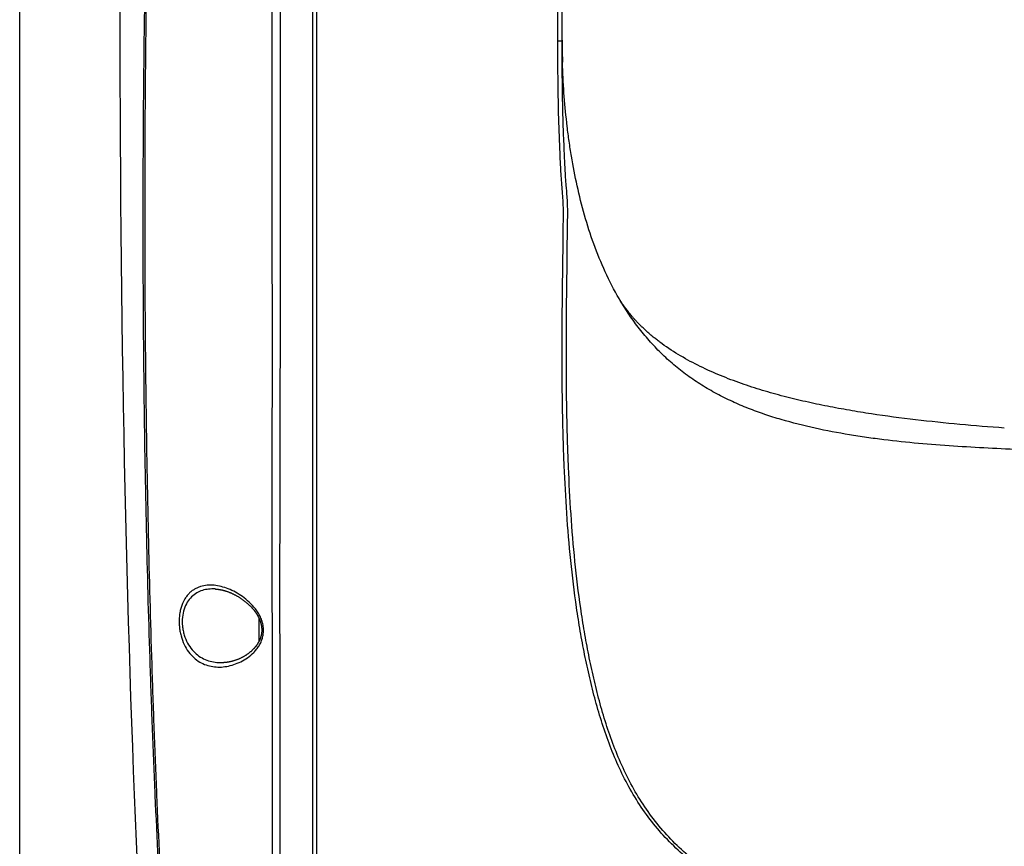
# Model space of a CAD drawing. Header units: millimetres. Extents: x 5828 to 6704, y 123 to 421.
# Tile 218 of 256: x 6445.54 to 6451.51, y 264.83 to 269.84. Entities that reach past the tile are written whole.
import ezdxf

# ---------------------------------------------------------------- set-up
doc = ezdxf.new("R2010")
doc.units = ezdxf.units.MM
doc.layers.add('外形图', color=7, linetype='Continuous')
doc.layers.add('尺寸标注', color=7, linetype='Continuous')
doc.styles.add('微软雅黑', font='msyh.ttc', dxfattribs={"height": 1.5})
doc.dimstyles.new('尺寸标注_1_20比例', dxfattribs={"dimtxt": 1.5, "dimasz": 1.25, "dimexe": 0.5, "dimexo": 0.4, "dimgap": 0.5, "dimtad": 1, "dimdec": 1, "dimlfac": 20, "dimdsep": 46, "dimtxsty": '微软雅黑', "dimcen": 0.09, "dimadec": 0, "dimazin": 0, "dimtp": 0.01, "dimtm": 0.01, "dimtfac": 1, "dimtdec": 1, "dimtofl": 0, "dimtmove": 0, "dimatfit": 3, "dimfxl": 1, "dimtolj": 1, "dimarcsym": 0})

# ---------------------------------------------------------------- blocks, each defined once
blk = doc.blocks.new('*D1095')
at = {"layer": 'Defpoints', "color": 0}
for p in [(6458.6099, 287.4405), (6445.5413, 244.9578), (6458.6099, 244.9009)]:
    blk.add_point(p, dxfattribs=at)
at = {"layer": '尺寸标注', "color": 0, "lineweight": -2}
for p, q in [((6445.5413, 245.3578), (6445.5413, 287.9405)), ((6458.6099, 245.3009), (6458.6099, 287.9405)), ((6446.7913, 287.4405), (6457.3599, 287.4405))]:
    blk.add_line(p, q, dxfattribs=at)
at = {"layer": '尺寸标注', "color": 0}
for points in [[(6446.7913, 287.6488), (6446.7913, 287.2322), (6445.5413, 287.4405)], [(6457.3599, 287.2322), (6457.3599, 287.6488), (6458.6099, 287.4405)]]:
    blk.add_solid(points, dxfattribs=at)
at = {"layer": '尺寸标注', "color": 0, "insert": (6451.8537, 288.7121), "char_height": 1.5, "attachment_point": 5, "style": '微软雅黑'}
blk.add_mtext('\\A1;{\\fAlibaba PuHuiTi 3.0 55 Regular|b0|i0|c134|p18;260}', dxfattribs=at)

msp = doc.modelspace()

# ---------------------------------------------------------------- linework, layer by layer
at = {"layer": '外形图', "linetype": 'ByBlock'}
for p, q in [((6447.3416, 261.0672), (6447.3416, 276.4787)), ((6448.8008, 269.715), (6448.8008, 272.3361)), ((6448.8267, 269.6929), (6448.8266, 272.3408)), ((6448.8266, 269.7193), (6448.8271, 269.684)), ((6448.8268, 269.6835), (6448.827, 269.6841)), ((6448.8293, 269.5622), (6448.8268, 269.6835)), ((6448.8286, 269.5907), (6448.8287, 269.5864)), ((6448.8295, 269.5614), (6448.8288, 269.5861)), ((6449.1728, 268.1523), (6449.1721, 268.1535)), ((6449.1737, 268.1507), (6449.1728, 268.1523)), ((6449.1747, 268.1491), (6449.1737, 268.1507)), ((6449.1757, 268.1475), (6449.1747, 268.1491)), ((6449.1767, 268.1458), (6449.1757, 268.1475)), ((6449.1782, 268.1433), (6449.1767, 268.1458)), ((6449.1795, 268.1413), (6449.1782, 268.1433)), ((6449.1809, 268.1391), (6449.1795, 268.1413)), ((6449.1824, 268.1367), (6449.1809, 268.1391)), ((6449.1841, 268.1341), (6449.1824, 268.1367)), ((6449.186, 268.1313), (6449.1841, 268.1341)), ((6449.188, 268.1281), (6449.186, 268.1313)), ((6449.1903, 268.1247), (6449.188, 268.1281)), ((6449.1929, 268.1209), (6449.1903, 268.1247)), ((6449.1958, 268.1167), (6449.1929, 268.1209)), ((6449.1979, 268.1137), (6449.1958, 268.1167)), ((6449.2001, 268.1105), (6449.1979, 268.1137)), ((6449.2025, 268.1071), (6449.2001, 268.1105)), ((6449.2052, 268.1034), (6449.2025, 268.1071)), ((6449.208, 268.0995), (6449.2052, 268.1034)), ((6449.211, 268.0953), (6449.208, 268.0995)), ((6449.2144, 268.0909), (6449.211, 268.0953)), ((6449.2179, 268.0861), (6449.2144, 268.0909)), ((6449.2218, 268.0811), (6449.2179, 268.0861)), ((6449.226, 268.0756), (6449.2218, 268.0811)), ((6449.2305, 268.0699), (6449.226, 268.0756)), ((6449.2354, 268.0639), (6449.2305, 268.0699)), ((6446.9916, 266.0782), (6446.9916, 266.2144))]:
    msp.add_line(p, q, dxfattribs=at)
for points in [[(6446.1482, 269.983), (6446.1481, 269.8106), (6446.1483, 269.6363), (6446.1487, 269.4599), (6446.1493, 269.2816), (6446.1502, 269.1018), (6446.1513, 268.921), (6446.1527, 268.7399), (6446.1543, 268.5588), (6446.1561, 268.3785), (6446.1581, 268.1996), (6446.1604, 268.0225), (6446.1629, 267.8475), (6446.1656, 267.6744), (6446.1685, 267.5031), (6446.1716, 267.3335), (6446.1749, 267.1656), (6446.1784, 266.9994), (6446.1821, 266.8351), (6446.186, 266.6725), (6446.1901, 266.5117), (6446.1944, 266.3528), (6446.1988, 266.1957), (6446.2035, 266.0404), (6446.2083, 265.8869), (6446.2134, 265.7353), (6446.2186, 265.5855), (6446.2239, 265.4376), (6446.2294, 265.2914), (6446.2351, 265.1471), (6446.241, 265.0045), (6446.247, 264.8638), (6446.2532, 264.7248)], [(6449.4319, 267.8802), (6449.4241, 267.8859), (6449.4189, 267.8897), (6449.4137, 267.8936), (6449.4086, 267.8974), (6449.4036, 267.9013), (6449.3986, 267.9051), (6449.3936, 267.909), (6449.3887, 267.9129), (6449.3838, 267.9168), (6449.379, 267.9207), (6449.3743, 267.9246), (6449.3696, 267.9285), (6449.3649, 267.9324), (6449.3603, 267.9363), (6449.3557, 267.9402), (6449.3512, 267.9442), (6449.3467, 267.9481), (6449.3423, 267.952), (6449.3379, 267.956), (6449.3335, 267.9599), (6449.3293, 267.9639), (6449.325, 267.9678), (6449.3208, 267.9718), (6449.3167, 267.9757), (6449.3126, 267.9796), (6449.3085, 267.9836), (6449.3046, 267.9875), (6449.3006, 267.9914), (6449.2967, 267.9953), (6449.2929, 267.9992), (6449.2892, 268.0031), (6449.2855, 268.007), (6449.2818, 268.0108), (6449.2782, 268.0146), (6449.2747, 268.0184), (6449.2712, 268.0222), (6449.2679, 268.0259), (6449.2645, 268.0296), (6449.2613, 268.0333), (6449.2581, 268.0369), (6449.255, 268.0405), (6449.252, 268.044), (6449.249, 268.0475), (6449.2461, 268.0509), (6449.2433, 268.0542), (6449.2406, 268.0575), (6449.238, 268.0607), (6449.2354, 268.0639)], [(6446.7246, 266.3938), (6446.727, 266.3937), (6446.7297, 266.3935), (6446.7325, 266.3932), (6446.7353, 266.393), (6446.738, 266.3927), (6446.7408, 266.3923), (6446.7437, 266.392), (6446.7465, 266.3916), (6446.7494, 266.3911), (6446.7522, 266.3907), (6446.7551, 266.3901), (6446.7581, 266.3896), (6446.761, 266.389), (6446.7639, 266.3884), (6446.7669, 266.3877), (6446.7698, 266.387), (6446.7728, 266.3863), (6446.7758, 266.3855), (6446.7788, 266.3847), (6446.7818, 266.3838), (6446.7848, 266.3829), (6446.7879, 266.382), (6446.7909, 266.3811), (6446.7939, 266.3801), (6446.797, 266.379), (6446.8001, 266.378), (6446.8031, 266.3769), (6446.8062, 266.3757), (6446.8093, 266.3745), (6446.8124, 266.3733), (6446.8155, 266.3721), (6446.8186, 266.3708), (6446.8216, 266.3695), (6446.8247, 266.3681), (6446.8278, 266.3667), (6446.8309, 266.3653), (6446.8339, 266.3638), (6446.837, 266.3624), (6446.84, 266.3609), (6446.8431, 266.3593), (6446.8461, 266.3577), (6446.8491, 266.3561), (6446.8521, 266.3545), (6446.8552, 266.3528), (6446.8582, 266.3511), (6446.8612, 266.3494), (6446.8641, 266.3476), (6446.8671, 266.3458), (6446.87, 266.344), (6446.8729, 266.3422), (6446.8758, 266.3404), (6446.8786, 266.3385), (6446.8815, 266.3366), (6446.8843, 266.3347), (6446.8871, 266.3328), (6446.8898, 266.3309), (6446.8925, 266.3289), (6446.8953, 266.3269), (6446.8979, 266.3249), (6446.9006, 266.3229), (6446.9032, 266.3209), (6446.9059, 266.3188), (6446.9084, 266.3167), (6446.911, 266.3147), (6446.9135, 266.3126), (6446.9159, 266.3105), (6446.9183, 266.3084), (6446.9207, 266.3064), (6446.9231, 266.3043), (6446.9254, 266.3022), (6446.9276, 266.3001), (6446.9299, 266.298), (6446.9321, 266.2959), (6446.9342, 266.2938), (6446.9363, 266.2917), (6446.9384, 266.2896), (6446.9405, 266.2875), (6446.9425, 266.2853), (6446.9445, 266.2832), (6446.9465, 266.2811), (6446.9484, 266.279), (6446.9502, 266.2769), (6446.9521, 266.2748), (6446.9539, 266.2727), (6446.9556, 266.2706), (6446.9573, 266.2686), (6446.959, 266.2665), (6446.9606, 266.2645), (6446.9622, 266.2624), (6446.9638, 266.2604), (6446.9653, 266.2584), (6446.9668, 266.2564), (6446.9682, 266.2544), (6446.9697, 266.2524), (6446.9711, 266.2504), (6446.9724, 266.2484), (6446.9738, 266.2464), (6446.975, 266.2444), (6446.9763, 266.2425), (6446.9775, 266.2405), (6446.9787, 266.2386), (6446.9799, 266.2367), (6446.981, 266.2348), (6446.9821, 266.2329), (6446.9832, 266.231), (6446.9842, 266.2291), (6446.9852, 266.2273), (6446.9862, 266.2255), (6446.9872, 266.2236), (6446.9881, 266.2218), (6446.989, 266.22), (6446.9898, 266.2182), (6446.9907, 266.2164), (6446.9915, 266.2147), (6446.9923, 266.2129), (6446.9931, 266.2112), (6446.9938, 266.2094), (6446.9945, 266.2077), (6446.9952, 266.206), (6446.9959, 266.2043), (6446.9965, 266.2026), (6446.9972, 266.2009), (6446.9978, 266.1992), (6446.9984, 266.1976), (6446.9989, 266.1959), (6446.9995, 266.1942), (6447, 266.1926), (6447.0005, 266.1909), (6447.001, 266.1893), (6447.0015, 266.1877), (6447.0019, 266.186), (6447.0023, 266.1844), (6447.0028, 266.1828), (6447.0031, 266.1812), (6447.0035, 266.1796), (6447.0039, 266.1781), (6447.0042, 266.1765), (6447.0045, 266.1749), (6447.0048, 266.1734), (6447.0051, 266.1719), (6447.0054, 266.1703), (6447.0056, 266.1688), (6447.0059, 266.1673), (6447.0061, 266.1659)], [(6447.0061, 266.1659), (6447.0063, 266.1644), (6447.0065, 266.1629), (6447.0066, 266.1614), (6447.0068, 266.1599), (6447.0069, 266.1584), (6447.0071, 266.1569), (6447.0072, 266.1554), (6447.0073, 266.1539), (6447.0074, 266.1524), (6447.0074, 266.1509), (6447.0075, 266.1494), (6447.0075, 266.1479), (6447.0075, 266.1464), (6447.0075, 266.1449), (6447.0075, 266.1434), (6447.0075, 266.1419), (6447.0075, 266.1404), (6447.0074, 266.1389), (6447.0074, 266.1375), (6447.0073, 266.136), (6447.0072, 266.1345), (6447.0071, 266.133), (6447.0069, 266.1316), (6447.0068, 266.1301), (6447.0066, 266.1286), (6447.0065, 266.1272), (6447.0063, 266.1257), (6447.0061, 266.1242), (6447.0059, 266.1227), (6447.0056, 266.1212), (6447.0054, 266.1197), (6447.0051, 266.1182), (6447.0048, 266.1167), (6447.0045, 266.1152), (6447.0042, 266.1137), (6447.0038, 266.1122), (6447.0035, 266.1107), (6447.0031, 266.1091), (6447.0027, 266.1076), (6447.0023, 266.1061), (6447.0018, 266.1045), (6447.0014, 266.103), (6447.0009, 266.1014), (6447.0004, 266.0998), (6446.9999, 266.0983), (6446.9994, 266.0967), (6446.9988, 266.0951), (6446.9982, 266.0936), (6446.9977, 266.092), (6446.997, 266.0904), (6446.9964, 266.0888), (6446.9957, 266.0871), (6446.995, 266.0855), (6446.9943, 266.0839), (6446.9936, 266.0823), (6446.9928, 266.0806), (6446.992, 266.079), (6446.9912, 266.0773), (6446.9903, 266.0756), (6446.9895, 266.074), (6446.9886, 266.0723), (6446.9877, 266.0706), (6446.9867, 266.0689), (6446.9857, 266.0672), (6446.9847, 266.0655), (6446.9837, 266.0638), (6446.9826, 266.0621), (6446.9815, 266.0603), (6446.9804, 266.0586), (6446.9792, 266.0568), (6446.978, 266.0551), (6446.9768, 266.0533), (6446.9755, 266.0516), (6446.9742, 266.0498), (6446.9728, 266.048), (6446.9715, 266.0462), (6446.9701, 266.0444), (6446.9686, 266.0427), (6446.9671, 266.0409), (6446.9656, 266.0391), (6446.9641, 266.0373), (6446.9625, 266.0355), (6446.9609, 266.0337), (6446.9592, 266.0319), (6446.9575, 266.0301), (6446.9558, 266.0282), (6446.954, 266.0264), (6446.9521, 266.0246), (6446.9503, 266.0228), (6446.9484, 266.021), (6446.9465, 266.0192), (6446.9445, 266.0174), (6446.9425, 266.0156), (6446.9404, 266.0138), (6446.9383, 266.0121), (6446.9362, 266.0103), (6446.934, 266.0085), (6446.9318, 266.0067), (6446.9296, 266.005), (6446.9273, 266.0032), (6446.925, 266.0015), (6446.9226, 265.9998), (6446.9202, 265.9981), (6446.9178, 265.9964), (6446.9153, 265.9947), (6446.9128, 265.9931), (6446.9103, 265.9914), (6446.9077, 265.9898), (6446.9051, 265.9882), (6446.9025, 265.9866), (6446.8998, 265.985), (6446.8971, 265.9835), (6446.8944, 265.982), (6446.8916, 265.9805), (6446.8889, 265.979), (6446.886, 265.9776), (6446.8832, 265.9761), (6446.8803, 265.9747), (6446.8775, 265.9734), (6446.8746, 265.972), (6446.8716, 265.9707), (6446.8687, 265.9694), (6446.8658, 265.9682), (6446.8628, 265.967), (6446.8598, 265.9658), (6446.8568, 265.9646), (6446.8538, 265.9635), (6446.8507, 265.9624), (6446.8477, 265.9614), (6446.8446, 265.9604), (6446.8415, 265.9594), (6446.8385, 265.9584), (6446.8354, 265.9575), (6446.8323, 265.9567), (6446.8292, 265.9558), (6446.8262, 265.9551), (6446.8231, 265.9543), (6446.82, 265.9536), (6446.8169, 265.9529), (6446.8138, 265.9523), (6446.8107, 265.9516), (6446.8076, 265.9511), (6446.8045, 265.9506), (6446.8014, 265.9501), (6446.7983, 265.9496), (6446.7953, 265.9492), (6446.7922, 265.9488), (6446.7891, 265.9485), (6446.7861, 265.9482), (6446.783, 265.948), (6446.78, 265.9478), (6446.7773, 265.9476)]]:
    msp.add_lwpolyline(points, dxfattribs=at)
for centre, radius, start, end in [((6453.5941, 269.7193), 4.7674, 179.99925, 180.42946), ((6462.163, 269.8608), 13.3371, 180.75973, 181.16038), ((6446.8429, 266.1426), 0.1753, 5.27928, 8.06942)]:
    msp.add_arc(centre, radius, start, end, dxfattribs=at)
for points, knots in [([(6447.0689, 276.4455), (6447.0689, 276.4259), (6447.0689, 276.3683), (6447.0688, 276.2849), (6447.0684, 276.1909), (6447.0679, 276.0625), (6447.0674, 275.9178), (6447.0672, 275.7573), (6447.067, 275.5678), (6447.0667, 275.307), (6447.0662, 274.9689), (6447.0661, 274.6678), (6447.0665, 274.4139), (6447.0669, 274.2157), (6447.0672, 274.0136), (6447.0669, 273.8432), (6447.0665, 273.7057), (6447.066, 273.5671), (6447.0657, 273.4282), (6447.066, 273.2893), (6447.0665, 273.1851), (6447.067, 273.0811), (6447.0671, 272.9432), (6447.0663, 272.8059), (6447.0667, 272.6689), (6447.0675, 272.5665), (6447.0684, 272.4641), (6447.0689, 272.3617), (6447.0689, 272.2593), (6447.0683, 272.1227), (6447.0674, 271.9861), (6447.067, 271.8495), (6447.0671, 271.713), (6447.0676, 271.5764), (6447.068, 271.4398), (6447.0683, 271.3031), (6447.0682, 271.1323), (6447.0678, 270.9272), (6447.0674, 270.7221), (6447.0673, 270.4485), (6447.0679, 270.1749), (6447.0685, 269.901), (6447.0689, 269.627), (6447.0691, 269.3528), (6447.0691, 269.0785), (6447.0692, 268.8039), (6447.0694, 268.4605), (6447.0697, 268.0479), (6447.0697, 267.635), (6447.0693, 267.2215), (6447.0691, 266.8767), (6447.0691, 266.6006), (6447.0694, 266.3241), (6447.07, 265.9783), (6447.0705, 265.5629), (6447.0703, 265.1471), (6447.0698, 264.8697), (6447.0696, 264.731)], [0, 0, 0, 0, 0.005017, 0.014769, 0.021364, 0.029067, 0.04765, 0.058441, 0.070164, 0.096179, 0.125219, 0.15676, 0.173293, 0.190236, 0.207512, 0.225041, 0.233875, 0.242741, 0.26053, 0.269434, 0.278331, 0.28721, 0.296058, 0.313641, 0.322391, 0.331132, 0.339872, 0.348614, 0.357358, 0.366103, 0.383591, 0.392334, 0.401077, 0.418566, 0.427313, 0.436062, 0.453562, 0.471065, 0.488572, 0.506084, 0.541129, 0.558662, 0.576204, 0.611311, 0.628877, 0.646452, 0.681628, 0.716841, 0.752093, 0.787386, 0.82272, 0.840404, 0.858098, 0.893517, 0.928976, 0.964472, 1, 1, 1, 1]), ([(6447.1184, 276.4627), (6447.1184, 276.4552), (6447.1185, 276.4356), (6447.1187, 276.3781), (6447.119, 276.3023), (6447.1192, 276.2086), (6447.1194, 276.0806), (6447.1197, 275.8906), (6447.1206, 275.6291), (6447.1214, 275.3267), (6447.1218, 274.9889), (6447.1223, 274.6879), (6447.1229, 274.434), (6447.1233, 274.2356), (6447.1236, 274.0333), (6447.1232, 273.828), (6447.1223, 273.6206), (6447.1216, 273.4469), (6447.1216, 273.3076), (6447.1218, 273.2032), (6447.122, 273.0989), (6447.1219, 272.995), (6447.1213, 272.8915), (6447.1206, 272.7884), (6447.1205, 272.6856), (6447.1209, 272.583), (6447.1216, 272.4803), (6447.1221, 272.3777), (6447.122, 272.2751), (6447.1214, 272.1382), (6447.1204, 272.0013), (6447.1198, 271.8644), (6447.1197, 271.7275), (6447.12, 271.5906), (6447.1203, 271.4537), (6447.1205, 271.3168), (6447.1204, 271.1455), (6447.1197, 270.94), (6447.1192, 270.7345), (6447.119, 270.5289), (6447.1191, 270.3232), (6447.1194, 270.0488), (6447.1197, 269.7055), (6447.1195, 269.2933), (6447.1191, 268.8808), (6447.1188, 268.4678), (6447.1185, 268.0544), (6447.1179, 267.6405), (6447.1169, 267.2262), (6447.1162, 266.8806), (6447.1159, 266.6038), (6447.1158, 266.3268), (6447.1161, 265.9801), (6447.1165, 265.5638), (6447.1164, 265.147), (6447.1163, 264.869), (6447.1163, 264.7299)], [0, 0, 0, 0, 0.001908, 0.00501, 0.014723, 0.021288, 0.028955, 0.047455, 0.06988, 0.09581, 0.124774, 0.156259, 0.172773, 0.189703, 0.206972, 0.2245, 0.242204, 0.260003, 0.268914, 0.277819, 0.286708, 0.295567, 0.304389, 0.313173, 0.32193, 0.330677, 0.339421, 0.348168, 0.356918, 0.365669, 0.38317, 0.391919, 0.400668, 0.418169, 0.426922, 0.435676, 0.453188, 0.470704, 0.488224, 0.505748, 0.523279, 0.540816, 0.575915, 0.611044, 0.646207, 0.681405, 0.716641, 0.751915, 0.78723, 0.822588, 0.840283, 0.857989, 0.893434, 0.928919, 0.964443, 1, 1, 1, 1]), ([(6447.315, 276.476), (6447.315, 276.456), (6447.315, 276.3971), (6447.3151, 276.2814), (6447.3151, 276.1119), (6447.3152, 275.7884), (6447.3152, 275.2811), (6447.3153, 274.5766), (6447.3153, 273.9242), (6447.3153, 273.4419), (6447.3153, 273.1605), (6447.3153, 272.8809), (6447.3152, 272.5332), (6447.3152, 272.117), (6447.3152, 271.7011), (6447.3151, 271.1462), (6447.315, 270.4521), (6447.3149, 269.3391), (6447.3148, 267.9437), (6447.3146, 266.2637), (6447.3146, 265.1411), (6447.3146, 264.5786)], [0, 0, 0, 0, 0.005054, 0.014844, 0.029176, 0.047796, 0.096414, 0.157092, 0.22544, 0.260921, 0.278704, 0.2964, 0.331428, 0.36638, 0.401334, 0.436301, 0.506289, 0.576374, 0.716945, 0.858146, 1, 1, 1, 1]), ([(6446.4018, 264.3605), (6446.3869, 264.6213), (6446.3673, 265.0126), (6446.3459, 265.5344), (6446.3274, 266.0557), (6446.3093, 266.7067), (6446.2955, 267.487), (6446.2901, 268.1362), (6446.2892, 268.6548), (6446.2904, 269.172), (6446.2949, 269.6885), (6446.3035, 270.2041), (6446.312, 270.5897), (6446.3226, 270.9746), (6446.3331, 271.2949), (6446.3428, 271.5507), (6446.3507, 271.7422), (6446.3594, 271.9334), (6446.3685, 272.1244), (6446.3781, 272.3154), (6446.3867, 272.4743), (6446.3941, 272.6012), (6446.3999, 272.6962), (6446.4059, 272.7912), (6446.4118, 272.8866), (6446.4172, 272.9826), (6446.4219, 273.0793), (6446.4258, 273.1766), (6446.4301, 273.307), (6446.4337, 273.47), (6446.4354, 273.6647), (6446.4343, 273.8572), (6446.4295, 274.1048), (6446.4207, 274.3443), (6446.4085, 274.5739), (6446.3985, 274.733), (6446.3879, 274.8814), (6446.3771, 275.0181), (6446.3665, 275.1422), (6446.3566, 275.2527), (6446.3489, 275.336), (6446.3434, 275.3952), (6446.3398, 275.4338), (6446.3365, 275.4684), (6446.3337, 275.499), (6446.3313, 275.5255), (6446.3293, 275.5479), (6446.3279, 275.5662), (6446.327, 275.5788), (6446.3265, 275.5867), (6446.3263, 275.5911), (6446.3262, 275.5945), (6446.3263, 275.5963), (6446.3263, 275.5971)], [0, 0, 0, 0, 0.069696, 0.104517, 0.139319, 0.20885, 0.278253, 0.3475, 0.382064, 0.416588, 0.485494, 0.519856, 0.554152, 0.588391, 0.622576, 0.63964, 0.656677, 0.673692, 0.6907, 0.707709, 0.724694, 0.733164, 0.74162, 0.750078, 0.758566, 0.767114, 0.775727, 0.784393, 0.793093, 0.810525, 0.827889, 0.845047, 0.86186, 0.893954, 0.908994, 0.923201, 0.936467, 0.948691, 0.95979, 0.969685, 0.978296, 0.982095, 0.985544, 0.988638, 0.991373, 0.993743, 0.995744, 0.997373, 0.998626, 0.999112, 0.999502, 0.999799, 1, 1, 1, 1]), ([(6446.4104, 264.3603), (6446.396, 264.6231), (6446.3771, 265.0175), (6446.3563, 265.5433), (6446.3382, 266.0686), (6446.3205, 266.7247), (6446.3067, 267.5111), (6446.3012, 268.1654), (6446.3001, 268.6881), (6446.3012, 269.2095), (6446.3055, 269.7301), (6446.314, 270.2498), (6446.3224, 270.6386), (6446.3312, 270.9621), (6446.3393, 271.2205), (6446.346, 271.4141), (6446.3533, 271.6073), (6446.3613, 271.8003), (6446.37, 271.9931), (6446.3791, 272.1858), (6446.3887, 272.3783), (6446.3974, 272.5385), (6446.405, 272.6664), (6446.4109, 272.7622), (6446.4167, 272.8584), (6446.422, 272.9551), (6446.4268, 273.0524), (6446.4321, 273.1833), (6446.437, 273.3476), (6446.4404, 273.5445), (6446.4413, 273.8032), (6446.4372, 274.0572), (6446.429, 274.3045), (6446.4213, 274.4803), (6446.4125, 274.6477), (6446.4028, 274.8055), (6446.3927, 274.9523), (6446.3825, 275.0871), (6446.3727, 275.209), (6446.3649, 275.302), (6446.3591, 275.3692), (6446.3552, 275.414), (6446.3517, 275.4549), (6446.3485, 275.4917), (6446.3456, 275.5246), (6446.3432, 275.5533), (6446.3415, 275.5746), (6446.3404, 275.5895), (6446.3397, 275.5992), (6446.3391, 275.6078), (6446.3386, 275.6153), (6446.3382, 275.6217), (6446.338, 275.6271), (6446.3378, 275.6314), (6446.3378, 275.6344), (6446.3378, 275.6362), (6446.3379, 275.6371), (6446.338, 275.6378), (6446.3381, 275.6381), (6446.3381, 275.6382)], [0, 0, 0, 0, 0.069978, 0.104941, 0.139884, 0.209701, 0.279394, 0.348935, 0.383648, 0.418322, 0.48753, 0.522043, 0.556491, 0.590884, 0.608062, 0.625223, 0.642362, 0.659474, 0.676569, 0.693662, 0.710752, 0.727802, 0.736305, 0.744805, 0.753328, 0.761905, 0.770545, 0.779242, 0.796725, 0.814222, 0.831604, 0.865483, 0.881735, 0.897369, 0.912265, 0.926304, 0.939376, 0.951384, 0.962243, 0.97187, 0.976195, 0.980181, 0.983819, 0.9871, 0.99002, 0.992573, 0.994756, 0.995706, 0.996563, 0.997326, 0.997994, 0.998566, 0.999044, 0.999426, 0.999713, 0.99982, 0.999903, 0.999963, 1, 1, 1, 1]), ([(6448.8008, 269.715), (6448.8028, 269.715), (6448.8066, 269.715), (6448.8118, 269.7152), (6448.8163, 269.7155), (6448.8199, 269.7159), (6448.8228, 269.7165), (6448.8247, 269.7171), (6448.8257, 269.7178), (6448.8262, 269.7182), (6448.8266, 269.7188), (6448.8266, 269.7191), (6448.8266, 269.7193)], [0, 0, 0, 0, 0.223375, 0.417074, 0.581305, 0.716416, 0.823035, 0.902473, 0.932963, 0.958273, 0.979859, 1, 1, 1, 1]), ([(6453.5766, 264.2109), (6453.4802, 264.2143), (6453.2873, 264.221), (6452.998, 264.2307), (6452.7086, 264.2405), (6452.4193, 264.2509), (6452.1301, 264.2621), (6451.889, 264.2718), (6451.6962, 264.2798), (6451.5516, 264.286), (6451.407, 264.2926), (6451.2624, 264.2998), (6451.1179, 264.3083), (6450.9735, 264.3185), (6450.8293, 264.3314), (6450.6376, 264.3532), (6450.4469, 264.3842), (6450.2591, 264.4289), (6450.1203, 264.4705), (6449.9846, 264.5212), (6449.8532, 264.5823), (6449.7277, 264.6547), (6449.6096, 264.7388), (6449.5007, 264.8345), (6449.4021, 264.9407), (6449.3145, 265.056), (6449.238, 265.1789), (6449.1722, 265.3078), (6449.1163, 265.4411), (6449.0687, 265.5775), (6449.0281, 265.716), (6448.9931, 265.856), (6448.9626, 265.9969), (6448.9363, 266.1386), (6448.9061, 266.3283), (6448.8771, 266.5664), (6448.8536, 266.8531), (6448.841, 267.0923), (6448.8341, 267.2837), (6448.8303, 267.4272), (6448.8279, 267.5706), (6448.8269, 267.714), (6448.827, 267.8573), (6448.8275, 267.9767), (6448.8279, 268.0722), (6448.8283, 268.1438), (6448.8291, 268.2154), (6448.8303, 268.287), (6448.8315, 268.3585), (6448.8323, 268.4301), (6448.8324, 268.4897), (6448.8327, 268.5374), (6448.8332, 268.5731), (6448.834, 268.6089), (6448.8346, 268.6446), (6448.8348, 268.6803), (6448.8342, 268.7161), (6448.8325, 268.7518), (6448.83, 268.7875), (6448.827, 268.8231), (6448.824, 268.8587), (6448.8214, 268.8944), (6448.8185, 268.9419), (6448.8164, 268.9895), (6448.8144, 269.0371), (6448.8124, 269.0847), (6448.8099, 269.1442), (6448.8073, 269.2155), (6448.8053, 269.2869), (6448.8038, 269.3583), (6448.8024, 269.4534), (6448.8014, 269.5486), (6448.8009, 269.6437), (6448.8008, 269.6913), (6448.8008, 269.715)], [0, 0, 0, 0, 0.031385, 0.062769, 0.094154, 0.125538, 0.156921, 0.188305, 0.203997, 0.219688, 0.23538, 0.251071, 0.266763, 0.282454, 0.298146, 0.313838, 0.345215, 0.360908, 0.3766, 0.392292, 0.407984, 0.423674, 0.439363, 0.455049, 0.470732, 0.486411, 0.502084, 0.517751, 0.53341, 0.549063, 0.564708, 0.580346, 0.595977, 0.6116, 0.627215, 0.658423, 0.689602, 0.720754, 0.736319, 0.751878, 0.76743, 0.782976, 0.798514, 0.814047, 0.82181, 0.829572, 0.837333, 0.845092, 0.852849, 0.860605, 0.868359, 0.872236, 0.876112, 0.879988, 0.883864, 0.887739, 0.891614, 0.89549, 0.899366, 0.903242, 0.907117, 0.910992, 0.914867, 0.922614, 0.926487, 0.930359, 0.938103, 0.945846, 0.953586, 0.961325, 0.969063, 0.984534, 0.992268, 1, 1, 1, 1]), ([(6453.5766, 264.2263), (6453.4808, 264.2297), (6453.289, 264.2363), (6453.0013, 264.2458), (6452.7136, 264.2555), (6452.4259, 264.2658), (6452.1383, 264.2768), (6451.8507, 264.2883), (6451.611, 264.2983), (6451.4193, 264.3069), (6451.2756, 264.314), (6451.1319, 264.3222), (6450.9883, 264.3322), (6450.8449, 264.3446), (6450.6542, 264.3657), (6450.4171, 264.4033), (6450.1843, 264.4632), (6450.004, 264.5293), (6449.873, 264.5892), (6449.7476, 264.6603), (6449.6297, 264.7432), (6449.521, 264.8378), (6449.4226, 264.9431), (6449.3354, 265.0578), (6449.2593, 265.18), (6449.1941, 265.3083), (6449.1387, 265.441), (6449.0918, 265.5768), (6449.0517, 265.7147), (6449.0171, 265.8541), (6448.9871, 265.9943), (6448.9611, 266.1354), (6448.9313, 266.3241), (6448.9026, 266.5611), (6448.8794, 266.8463), (6448.8669, 267.0843), (6448.86, 267.2747), (6448.8562, 267.4174), (6448.8538, 267.5601), (6448.8526, 267.7028), (6448.8528, 267.8454), (6448.8532, 267.9641), (6448.8536, 268.0591), (6448.854, 268.1304), (6448.8548, 268.2016), (6448.8558, 268.2727), (6448.8571, 268.3439), (6448.8578, 268.4032), (6448.8581, 268.4506), (6448.8582, 268.4862), (6448.8584, 268.5218), (6448.8588, 268.5573), (6448.8594, 268.5929), (6448.8604, 268.6403), (6448.8609, 268.6877), (6448.8595, 268.7351), (6448.8568, 268.7824), (6448.8527, 268.8296), (6448.8488, 268.8769), (6448.8455, 268.9241), (6448.8432, 268.9715), (6448.8412, 269.0188), (6448.8393, 269.0661), (6448.8367, 269.1253), (6448.8339, 269.1962), (6448.8317, 269.2672), (6448.8301, 269.3382), (6448.829, 269.4091), (6448.8281, 269.4801), (6448.8274, 269.551), (6448.8268, 269.622), (6448.8267, 269.6692), (6448.8267, 269.6929)], [0, 0, 0, 0, 0.031378, 0.062756, 0.094134, 0.125512, 0.156889, 0.188266, 0.219643, 0.235331, 0.251019, 0.266707, 0.282396, 0.298084, 0.313773, 0.345144, 0.376509, 0.392198, 0.407886, 0.423573, 0.439259, 0.454943, 0.470624, 0.486302, 0.501976, 0.517646, 0.533309, 0.548967, 0.564617, 0.580261, 0.595897, 0.611527, 0.627149, 0.65837, 0.689562, 0.720726, 0.736297, 0.751862, 0.767419, 0.782969, 0.798512, 0.814048, 0.821813, 0.829577, 0.837339, 0.845099, 0.852858, 0.860614, 0.864492, 0.86837, 0.872247, 0.876124, 0.880001, 0.883876, 0.891626, 0.895501, 0.899376, 0.907127, 0.911002, 0.914876, 0.922623, 0.926495, 0.930368, 0.938111, 0.945853, 0.953593, 0.961331, 0.969068, 0.976803, 0.984537, 0.992269, 1, 1, 1, 1]), ([(6449.1721, 268.1535), (6449.1414, 268.2061), (6449.0855, 268.3146), (6449.0165, 268.4841), (6448.9608, 268.6586), (6448.9164, 268.8363), (6448.8877, 268.9863), (6448.8691, 269.1068), (6448.8533, 269.2271), (6448.8383, 269.3782), (6448.8315, 269.4995), (6448.8294, 269.5602)], [0, 0, 0, 0, 0.125044, 0.250035, 0.375224, 0.50062, 0.62596, 0.688484, 0.750823, 0.875165, 1, 1, 1, 1]), ([(6452.2526, 267.2167), (6452.1822, 267.2183), (6452.0413, 267.2221), (6451.83, 267.2292), (6451.6188, 267.2375), (6451.4076, 267.2467), (6451.1966, 267.2587), (6450.9858, 267.2749), (6450.8106, 267.2933), (6450.6709, 267.3118), (6450.4622, 267.3439), (6450.255, 267.3882), (6450.0536, 267.4515), (6449.9545, 267.4877), (6449.8574, 267.5289), (6449.763, 267.5757), (6449.672, 267.6284), (6449.5848, 267.6871), (6449.5023, 267.7519), (6449.4251, 267.8227), (6449.3532, 267.8987), (6449.2869, 267.9795), (6449.2263, 268.0645), (6449.1896, 268.1235), (6449.1721, 268.1535)], [0, 0, 0, 0, 0.062685, 0.125371, 0.18806, 0.250748, 0.313431, 0.376119, 0.438804, 0.470141, 0.501479, 0.626702, 0.658019, 0.689303, 0.720545, 0.751765, 0.782962, 0.814105, 0.845183, 0.876214, 0.907213, 0.938177, 0.969098, 1, 1, 1, 1]), ([(6451.5051, 267.3693), (6451.4153, 267.3756), (6451.2358, 267.3901), (6450.9673, 267.418), (6450.7442, 267.4476), (6450.5665, 267.4763), (6450.4338, 267.5007), (6450.3017, 267.5285), (6450.1706, 267.5602), (6450.0406, 267.5965), (6449.9336, 267.6312), (6449.8491, 267.6621), (6449.7653, 267.6952), (6449.6625, 267.7411), (6449.5436, 267.8048), (6449.4682, 267.8539), (6449.4319, 267.8802)], [0, 0, 0, 0, 0.125059, 0.250107, 0.375138, 0.437656, 0.500164, 0.562659, 0.625144, 0.687615, 0.750101, 0.781374, 0.812669, 0.875221, 0.937643, 1, 1, 1, 1]), ([(6447.0165, 266.1672), (6447.0151, 266.1771), (6447.0106, 266.1966), (6446.9998, 266.2242), (6446.9858, 266.2498), (6446.9642, 266.2807), (6446.9333, 266.3143), (6446.8923, 266.3477), (6446.8495, 266.3745), (6446.806, 266.3951), (6446.7624, 266.4094), (6446.7193, 266.4172), (6446.6771, 266.4178), (6446.6432, 266.4115), (6446.6178, 266.4021), (6446.5996, 266.3927), (6446.5824, 266.3808), (6446.5664, 266.3663), (6446.5517, 266.3491), (6446.534, 266.322), (6446.5207, 266.2902), (6446.5121, 266.2554), (6446.508, 266.227), (6446.5066, 266.1975), (6446.5075, 266.1776), (6446.5083, 266.1676)], [0, 0, 0, 0, 0.037938, 0.075473, 0.112338, 0.148428, 0.218147, 0.284769, 0.348389, 0.409065, 0.46686, 0.521933, 0.57468, 0.625923, 0.651452, 0.677217, 0.703512, 0.730659, 0.75898, 0.788764, 0.853339, 0.888255, 0.924624, 0.962045, 1, 1, 1, 1]), ([(6446.7246, 266.3938), (6446.7116, 266.3945), (6446.6859, 266.394), (6446.6481, 266.3864), (6446.6127, 266.3711), (6446.5808, 266.347), (6446.5543, 266.3134), (6446.5353, 266.271), (6446.5253, 266.2217), (6446.5254, 266.187), (6446.5271, 266.1693)], [0, 0, 0, 0, 0.112731, 0.222727, 0.332399, 0.445504, 0.566728, 0.700041, 0.846009, 1, 1, 1, 1]), ([(6446.5083, 266.1676), (6446.5092, 266.1578), (6446.5118, 266.1384), (6446.52, 266.1011), (6446.5356, 266.058), (6446.5619, 266.0132), (6446.5939, 265.9771), (6446.6302, 265.9502), (6446.6695, 265.932), (6446.7106, 265.922), (6446.753, 265.9194), (6446.7959, 265.9237), (6446.8389, 265.9346), (6446.8814, 265.952), (6446.9224, 265.9764), (6446.954, 266.0028), (6446.9765, 266.0282), (6446.9918, 266.0499), (6447.0045, 266.0741), (6447.0138, 266.1008), (6447.0186, 266.1294), (6447.0184, 266.1489), (6447.0175, 266.1587)], [0, 0, 0, 0, 0.037872, 0.075227, 0.146787, 0.213021, 0.27403, 0.331016, 0.38557, 0.439185, 0.493037, 0.547953, 0.604484, 0.663005, 0.723829, 0.787341, 0.820325, 0.854238, 0.889187, 0.925228, 0.962271, 1, 1, 1, 1]), ([(6446.5271, 266.1693), (6446.528, 266.16), (6446.5307, 266.1416), (6446.5394, 266.1065), (6446.556, 266.0662), (6446.5837, 266.0252), (6446.617, 265.9931), (6446.6542, 265.9699), (6446.694, 265.9549), (6446.7353, 265.9474), (6446.7633, 265.9469), (6446.7773, 265.9476)], [0, 0, 0, 0, 0.075438, 0.14977, 0.291954, 0.423819, 0.546334, 0.662364, 0.77504, 0.886965, 1, 1, 1, 1]), ([(6447.0061, 266.1659), (6447.0062, 266.1658), (6447.0064, 266.1659), (6447.0068, 266.1659), (6447.0074, 266.166), (6447.008, 266.1661), (6447.0089, 266.1662), (6447.01, 266.1663), (6447.0117, 266.1665), (6447.0139, 266.1668), (6447.0156, 266.167), (6447.0165, 266.1672)], [0, 0, 0, 0, 0.031223, 0.062473, 0.124975, 0.187477, 0.249979, 0.374982, 0.499986, 0.749993, 1, 1, 1, 1])]:
    msp.add_open_spline(points, degree=3, knots=knots, dxfattribs=at)

# ---------------------------------------------------------------- dimensions: what is measured, and where the dimension line sits
at = {"layer": '尺寸标注'}
dim = msp.add_linear_dim(base=(6458.6099, 287.4405), p1=(6445.5413, 244.9578), p2=(6458.6099, 244.9009), text='{\\fAlibaba PuHuiTi 3.0 55 Regular|b0|i0|c134|p18;260}', dimstyle='尺寸标注_1_20比例', dxfattribs=at)
dim.commit()
dim.dimension.update_dxf_attribs({"geometry": '*D1095', "text_midpoint": (6451.8537, 287.4405), "dimtype": 160})

doc.saveas('drawing.dxf')
